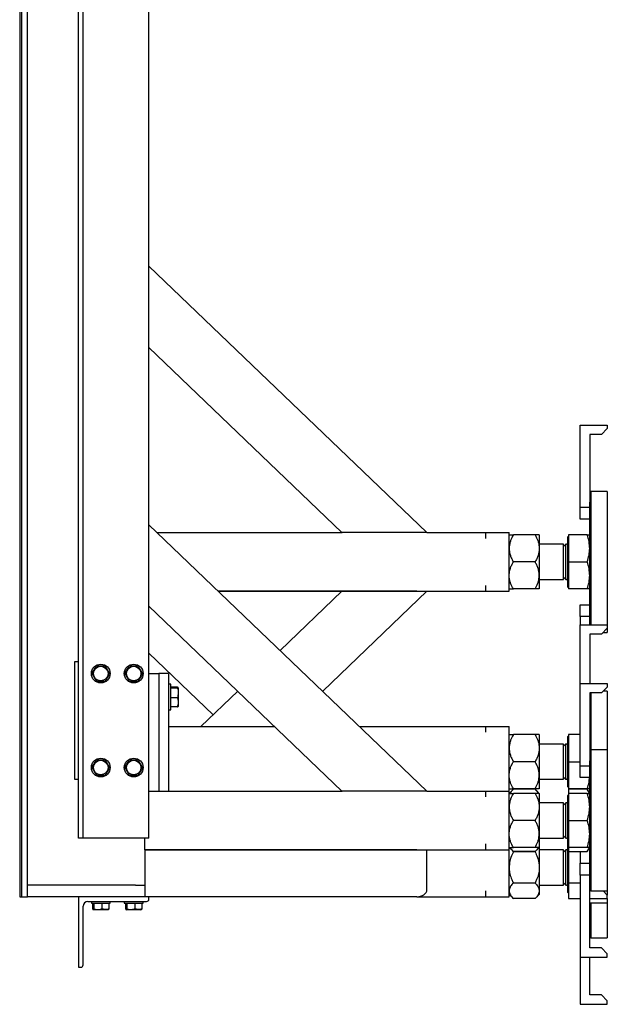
# Model space of a CAD drawing. Header units: millimetres. Extents: x 5 to 589, y 5 to 415.
# Tile 39 of 62: x 295 to 320, y 331 to 373. Entities that reach past the tile are written whole.
import ezdxf

# ---------------------------------------------------------------- set-up
doc = ezdxf.new("R2010")
doc.units = ezdxf.units.MM
doc.layers.add('TRAIT-FORT', color=4, linetype='Continuous', lineweight=25)

msp = doc.modelspace()

# ---------------------------------------------------------------- linework, layer by layer
at = {"layer": 'TRAIT-FORT', "color": 4, "linetype": 'Continuous', "lineweight": 25}
for p, q in [((295.45556, 390.24957), (295.45556, 335.24957)), ((295.53056, 390.24957), (295.53056, 335.24957)), ((295.78056, 335.24957), (295.78056, 390.24957)), ((297.95556, 337.74957), (297.95556, 387.74957)), ((298.15556, 337.74957), (298.15556, 387.74957)), ((300.95556, 337.74957), (300.95556, 387.74957)), ((300.95556, 362.08177), (312.78056, 350.74947)), ((309.16735, 350.74947), (300.95556, 358.61911)), ((319.30556, 351.82452), (319.30556, 355.32452)), ((319.30556, 355.32452), (320.45556, 355.32452)), ((320.45556, 355.32452), (320.45556, 355.17452)), ((320.20556, 354.92452), (319.70556, 354.92452)), ((319.70556, 354.92452), (319.70556, 352.0397)), ((320.20556, 354.92452), (320.45556, 355.17452)), ((319.75556, 352.49952), (319.70556, 352.44952)), ((320.45556, 352.49952), (319.75556, 352.49952)), ((319.75556, 352.49952), (319.75556, 346.82452)), ((320.45556, 352.49952), (320.45556, 349.49952)), ((319.70556, 346.95935), (319.70556, 352.0397)), ((319.30556, 351.32452), (319.30556, 351.82452)), ((319.30556, 351.82452), (319.70556, 351.82452)), ((319.70556, 351.32452), (319.30556, 351.32452)), ((300.95556, 351.08177), (312.78056, 339.74947)), ((301.3023, 350.74947), (309.17342, 350.74947)), ((309.60094, 350.74947), (309.17342, 350.74947)), ((312.34698, 350.74947), (309.60094, 350.74947)), ((312.7745, 350.74947), (312.34698, 350.74947)), ((312.7745, 350.74947), (315.28056, 350.74947)), ((315.28056, 350.49947), (315.28056, 350.74952)), ((315.28056, 350.74952), (316.28056, 350.74952)), ((316.28056, 348.24952), (316.28056, 350.74952)), ((317.38266, 350.64952), (316.45847, 350.64952)), ((317.56056, 350.64952), (317.56056, 350.07452)), ((318.77556, 350.56702), (318.77056, 350.56702)), ((318.77056, 348.96577), (318.77056, 350.56702)), ((318.81056, 350.60202), (318.77556, 350.56702)), ((318.77556, 348.96577), (318.77556, 350.56702)), ((319.60285, 350.64952), (318.81056, 350.64952)), ((318.81056, 350.64952), (318.81056, 349.49952)), ((318.59556, 350.24952), (317.56056, 350.24952)), ((317.56056, 350.07452), (317.56056, 348.92452)), ((318.69028, 350.24952), (318.59556, 350.15481)), ((318.59556, 349.12452), (318.59556, 350.24952)), ((318.72056, 350.24952), (318.69028, 350.24952)), ((318.69028, 350.14904), (318.69028, 350.24952)), ((318.69028, 348.74952), (318.69028, 350.14904)), ((317.38266, 349.49952), (316.45847, 349.49952)), ((318.81056, 349.49952), (319.60285, 349.49952)), ((318.81056, 349.49952), (318.81056, 348.34952)), ((320.45556, 349.49952), (320.45556, 346.82452)), ((318.59556, 348.74952), (318.59556, 349.12452)), ((317.56056, 348.92452), (317.56056, 348.34952)), ((317.56056, 348.74952), (318.59556, 348.74952)), ((318.59556, 348.84424), (318.69028, 348.74952)), ((318.69028, 348.74952), (318.72056, 348.74952)), ((318.77056, 348.43202), (318.77056, 348.96577)), ((318.77556, 348.43202), (318.77556, 348.96577)), ((303.91089, 348.24957), (315.28056, 348.24957)), ((312.34698, 348.24947), (303.911, 348.24947)), ((306.53912, 345.73085), (309.16725, 348.24947)), ((312.78056, 348.24957), (308.34573, 343.99952)), ((315.28056, 348.24952), (315.28056, 348.49957)), ((315.28056, 348.24952), (316.28056, 348.24952)), ((317.38266, 348.34952), (316.45847, 348.34952)), ((318.77056, 348.43202), (318.77556, 348.43202)), ((318.77556, 348.43202), (318.81056, 348.39702)), ((319.60285, 348.34952), (318.81056, 348.34952)), ((309.16735, 339.74947), (300.95556, 347.61911)), ((319.30556, 347.67452), (319.70556, 347.67452)), ((319.30556, 347.17452), (319.30556, 347.67452)), ((319.30556, 347.17452), (319.30556, 346.82462)), ((319.70556, 347.17452), (319.30556, 347.17452)), ((319.70556, 346.82462), (319.70556, 346.95935)), ((319.30556, 346.82452), (319.30556, 346.82462)), ((319.30556, 346.82462), (320.45556, 346.82462)), ((319.30556, 344.32452), (319.30556, 346.82452)), ((319.30556, 346.82452), (320.45556, 346.82452)), ((320.20556, 346.42452), (320.45556, 346.67452)), ((320.45556, 346.82462), (320.45556, 346.82452)), ((320.45556, 346.82452), (320.45556, 346.67452)), ((320.45556, 346.67452), (320.45556, 346.49952)), ((319.70556, 346.42452), (319.70556, 344.32452)), ((320.20556, 346.42452), (319.70556, 346.42452)), ((320.28056, 346.49952), (320.45556, 346.49952)), ((303.68904, 342.99952), (300.95556, 345.61911)), ((297.95556, 345.24957), (297.78056, 345.24957)), ((297.78056, 345.24957), (297.78056, 340.24957)), ((300.95556, 344.74957), (301.38056, 344.74957)), ((301.78056, 344.74957), (301.38056, 344.74957)), ((301.38056, 344.74957), (301.38056, 339.74957)), ((301.78056, 344.74957), (301.78056, 339.74957)), ((301.88056, 344.29957), (301.78056, 344.29957)), ((301.88056, 343.19957), (301.88056, 344.29957)), ((302.16484, 344.16458), (301.88056, 344.16458)), ((302.16484, 344.13265), (301.88056, 344.13265)), ((302.20056, 344.14862), (302.20056, 343.92515)), ((303.16735, 342.49957), (304.73252, 343.99952)), ((319.30556, 340.82452), (319.30556, 344.32452)), ((319.30556, 344.32452), (320.45556, 344.32452)), ((320.20556, 343.92452), (320.45556, 344.17452)), ((320.45556, 343.99952), (320.28056, 343.99952)), ((320.45556, 343.99962), (320.28066, 343.99962)), ((320.45556, 344.32452), (320.45556, 344.17452)), ((320.45556, 343.99962), (320.45556, 343.99952)), ((320.45556, 343.99952), (320.45556, 341.49952)), ((302.16484, 343.71764), (301.88056, 343.71764)), ((302.20056, 343.92515), (302.20056, 343.5261)), ((319.70556, 343.92452), (319.70556, 341.0397)), ((320.20556, 343.92452), (319.70556, 343.92452)), ((319.75556, 343.92452), (319.75556, 341.49952)), ((301.78056, 343.19957), (301.88056, 343.19957)), ((302.16484, 343.33457), (301.88056, 343.33457)), ((302.20056, 343.5261), (302.20056, 343.35034)), ((301.78056, 342.49957), (306.29768, 342.49957)), ((301.78056, 342.49947), (306.29779, 342.49947)), ((309.91089, 342.49957), (315.28056, 342.49957)), ((309.911, 342.49947), (315.28056, 342.49947)), ((315.28056, 342.49962), (316.28056, 342.49962)), ((315.28056, 342.24947), (315.28056, 342.49952)), ((315.28056, 342.49952), (316.28056, 342.49952)), ((316.28056, 342.49952), (316.28056, 342.49962)), ((316.28056, 339.74952), (316.28056, 342.49952)), ((317.38266, 342.14962), (316.45847, 342.14962)), ((317.38266, 342.14952), (316.45847, 342.14952)), ((317.56056, 342.14962), (317.56056, 342.14952)), ((317.56056, 342.14952), (317.56056, 341.57452)), ((318.77556, 342.06712), (318.77056, 342.06712)), ((318.77056, 342.06702), (318.77056, 342.06712)), ((318.77556, 342.06702), (318.77056, 342.06702)), ((318.77056, 340.46577), (318.77056, 342.06702)), ((318.81056, 342.10212), (318.77556, 342.06712)), ((318.81056, 342.10202), (318.77556, 342.06702)), ((318.77556, 342.06702), (318.77556, 342.06712)), ((318.77556, 340.46577), (318.77556, 342.06702)), ((319.30556, 342.14962), (318.81056, 342.14962)), ((318.81056, 342.14962), (318.81056, 342.14952)), ((318.81056, 342.14952), (318.81056, 340.99952)), ((319.30556, 342.14952), (318.81056, 342.14952)), ((318.59556, 341.74962), (317.56056, 341.74962)), ((318.59556, 341.74952), (317.56056, 341.74952)), ((317.56056, 341.57452), (317.56056, 340.42452)), ((318.69028, 341.74962), (318.59556, 341.65491)), ((318.59556, 341.74952), (318.59556, 341.74962)), ((318.69028, 341.74952), (318.59556, 341.65481)), ((318.59556, 340.62452), (318.59556, 341.74952)), ((318.72056, 341.74962), (318.69028, 341.74962)), ((318.69028, 341.74952), (318.69028, 341.74962)), ((318.72056, 341.74952), (318.69028, 341.74952)), ((318.69028, 341.64904), (318.69028, 341.74952)), ((318.69028, 340.24952), (318.69028, 341.64904)), ((319.75556, 341.49952), (319.70556, 341.44952)), ((320.45556, 341.49952), (319.75556, 341.49952)), ((319.75556, 341.49952), (319.75556, 335.49952)), ((320.45556, 341.49952), (320.45556, 338.49952)), ((317.38266, 340.99952), (316.45847, 340.99952)), ((318.81056, 340.99952), (319.30556, 340.99952)), ((318.81056, 340.99952), (318.81056, 339.84952)), ((319.30556, 340.82452), (319.70556, 340.82452)), ((319.30556, 340.32452), (319.30556, 340.82452)), ((319.70556, 335.95935), (319.70556, 341.0397)), ((297.78056, 340.24957), (297.95556, 340.24957)), ((317.56056, 340.42452), (317.56056, 339.84952)), ((317.56056, 340.24952), (318.59556, 340.24952)), ((318.59556, 340.24952), (318.59556, 340.62452)), ((318.59556, 340.34424), (318.69028, 340.24952)), ((318.69028, 340.24952), (318.72056, 340.24952)), ((318.77056, 339.93202), (318.77056, 340.46577)), ((318.77556, 339.93202), (318.77556, 340.46577)), ((319.70556, 340.32452), (319.30556, 340.32452)), ((316.45847, 339.82743), (316.28056, 339.64952)), ((317.38266, 339.84952), (316.45847, 339.84952)), ((317.38266, 339.82743), (316.45847, 339.82743)), ((317.56056, 339.64952), (317.38266, 339.82743)), ((318.77056, 339.93202), (318.77556, 339.93202)), ((318.77556, 339.93202), (318.81056, 339.89702)), ((319.60285, 339.84952), (318.81056, 339.84952)), ((319.60285, 339.82743), (318.81056, 339.82743)), ((318.81056, 339.82743), (318.81056, 339.64952)), ((319.30556, 339.82743), (319.30556, 339.84952)), ((319.70556, 339.64952), (319.60285, 339.82743)), ((300.95556, 339.74957), (309.16725, 339.74957)), ((300.95556, 339.74947), (309.17339, 339.74947)), ((309.60094, 339.74947), (309.17339, 339.74947)), ((312.34698, 339.74947), (309.60094, 339.74947)), ((312.77452, 339.74947), (312.34698, 339.74947)), ((312.77452, 339.74947), (315.28056, 339.74947)), ((315.28056, 339.49947), (315.28056, 339.74952)), ((315.28056, 339.74952), (316.28056, 339.74952)), ((316.28056, 337.24952), (316.28056, 339.74952)), ((317.38266, 339.64952), (316.45847, 339.64952)), ((317.56056, 339.64952), (317.56056, 339.07452)), ((318.77556, 339.56702), (318.77056, 339.56702)), ((318.77056, 337.96577), (318.77056, 339.56702)), ((318.81056, 339.60202), (318.77556, 339.56702)), ((318.77556, 337.96577), (318.77556, 339.56702)), ((319.60285, 339.64952), (318.81056, 339.64952)), ((318.81056, 339.64952), (318.81056, 338.49952)), ((318.59556, 339.24952), (317.56056, 339.24952)), ((317.56056, 339.07452), (317.56056, 337.92452)), ((318.69028, 339.24952), (318.59556, 339.15481)), ((318.59556, 338.12452), (318.59556, 339.24952)), ((318.72056, 339.24952), (318.69028, 339.24952)), ((318.69028, 339.14904), (318.69028, 339.24952)), ((318.69028, 337.74952), (318.69028, 339.14904)), ((317.38266, 338.49952), (316.45847, 338.49952)), ((318.81056, 338.49952), (319.60285, 338.49952)), ((318.81056, 338.49952), (318.81056, 337.34952)), ((320.45556, 338.49952), (320.45556, 335.49952)), ((298.05556, 337.74957), (297.95556, 337.74957)), ((298.15556, 337.74957), (298.05556, 337.74957)), ((298.35556, 337.74957), (298.15556, 337.74957)), ((300.85556, 337.74957), (298.35556, 337.74957)), ((300.78056, 337.49957), (300.78056, 337.74957)), ((300.95556, 337.74957), (300.85556, 337.74957)), ((317.56056, 337.92452), (317.56056, 337.34952)), ((317.56056, 337.74952), (318.59556, 337.74952)), ((318.59556, 337.74952), (318.59556, 338.12452)), ((318.59556, 337.84424), (318.69028, 337.74952)), ((318.69028, 337.74952), (318.72056, 337.74952)), ((318.77056, 337.43202), (318.77056, 337.96577)), ((318.77556, 337.43202), (318.77556, 337.96577)), ((300.78056, 337.24957), (300.78056, 337.49957)), ((315.28056, 337.24952), (315.28056, 337.49957)), ((316.28056, 337.34952), (316.45847, 337.17162)), ((317.38266, 337.34952), (316.45847, 337.34952)), ((317.38266, 337.17162), (317.56056, 337.34952)), ((317.56056, 337.34952), (317.56056, 336.49952)), ((318.77056, 337.43202), (318.77556, 337.43202)), ((318.77056, 335.43202), (318.77056, 337.43202)), ((318.77556, 337.43202), (318.81056, 337.39702)), ((318.77556, 335.43202), (318.77556, 337.43202)), ((318.81056, 337.34952), (318.81056, 337.17162)), ((319.60285, 337.34952), (318.81056, 337.34952)), ((319.60285, 337.17162), (319.70556, 337.34952)), ((300.78056, 337.24957), (315.28056, 337.24957)), ((300.78056, 337.24957), (300.78056, 335.74957)), ((312.34698, 337.24947), (300.78056, 337.24947)), ((312.78056, 335.54957), (312.78056, 337.24957)), ((315.28056, 337.24952), (316.28056, 337.24952)), ((316.28056, 335.24952), (316.28056, 337.24952)), ((317.38266, 337.17162), (316.45847, 337.17162)), ((317.38266, 337.16348), (316.45847, 337.16348)), ((318.59556, 337.24952), (317.56056, 337.24952)), ((318.69028, 337.24952), (318.59556, 337.15481)), ((318.59556, 335.74952), (318.59556, 337.24952)), ((318.72056, 337.24952), (318.69028, 337.24952)), ((318.69028, 336.12452), (318.69028, 337.24952)), ((318.81056, 337.17162), (319.60285, 337.17162)), ((318.81056, 337.17162), (318.81056, 337.16348)), ((319.30556, 337.16348), (318.81056, 337.16348)), ((318.81056, 337.16348), (318.81056, 335.83557)), ((319.30556, 337.17162), (319.30556, 336.67452)), ((317.56056, 336.49952), (317.56056, 335.5036)), ((319.30556, 336.67452), (319.70556, 336.67452)), ((319.30556, 336.17452), (319.30556, 336.67452)), ((318.69028, 335.74952), (318.69028, 336.12452)), ((319.30556, 336.17452), (319.30556, 332.67452)), ((319.70556, 336.17452), (319.30556, 336.17452)), ((296.18056, 335.74957), (295.78056, 335.74957)), ((300.38056, 335.74957), (296.18056, 335.74957)), ((300.38056, 335.74957), (300.78056, 335.74957)), ((300.78056, 335.74957), (300.78056, 335.24957)), ((317.38266, 335.83557), (316.45847, 335.83557)), ((317.56056, 335.74952), (318.59556, 335.74952)), ((318.59556, 335.84424), (318.69028, 335.74952)), ((318.69028, 335.74952), (318.72056, 335.74952)), ((319.30556, 335.83557), (318.81056, 335.83557)), ((318.81056, 335.83557), (318.81056, 335.17162)), ((319.70556, 333.07452), (319.70556, 335.95935)), ((295.45556, 335.24957), (295.53056, 335.24957)), ((295.53056, 335.24957), (295.78056, 335.24957)), ((296.18056, 335.24957), (295.78056, 335.24957)), ((300.38056, 335.24957), (296.18056, 335.24957)), ((297.95556, 335.24957), (297.95556, 332.24957)), ((300.78056, 335.24957), (300.38056, 335.24957)), ((300.95556, 335.24957), (300.78056, 335.24957)), ((300.95556, 335.14957), (300.95556, 335.24957)), ((312.34698, 335.24957), (300.95556, 335.24957)), ((312.34698, 335.24957), (315.28056, 335.24957)), ((315.28056, 335.24952), (315.28056, 335.49957)), ((315.28056, 335.24952), (316.28056, 335.24952)), ((316.28056, 335.34952), (316.45847, 335.17162)), ((317.38266, 335.17162), (317.56056, 335.34952)), ((317.56056, 335.5036), (317.56056, 335.34952)), ((318.77056, 335.43202), (318.77556, 335.43202)), ((318.77556, 335.43202), (318.81056, 335.39702)), ((319.70556, 335.54952), (319.75556, 335.49952)), ((319.75556, 335.49952), (320.45556, 335.49952)), ((320.45556, 335.32452), (320.28056, 335.49952)), ((320.45556, 335.32462), (320.28066, 335.49952)), ((320.45556, 335.49952), (320.45556, 335.32462)), ((320.45556, 335.32452), (320.45556, 335.32462)), ((320.45556, 335.17452), (320.45556, 335.32452)), ((298.15556, 332.34957), (298.15556, 334.84957)), ((298.35556, 335.04957), (300.85556, 335.04957)), ((298.50556, 335.04957), (298.50556, 334.97457)), ((298.50556, 334.97457), (299.30556, 334.97457)), ((298.55926, 334.97457), (298.55926, 334.73798)), ((298.60718, 334.97457), (298.60718, 334.73798)), ((298.95348, 334.97457), (298.95348, 334.73798)), ((299.25186, 334.97457), (299.25186, 334.73798)), ((299.30556, 334.97457), (299.30556, 335.04957)), ((299.90556, 335.04957), (299.90556, 334.97457)), ((299.90556, 334.97457), (300.70556, 334.97457)), ((299.95926, 334.97457), (299.95926, 334.73798)), ((300.00718, 334.97457), (300.00718, 334.73798)), ((300.35348, 334.97457), (300.35348, 334.73798)), ((300.65186, 334.97457), (300.65186, 334.73798)), ((300.70556, 334.97457), (300.70556, 335.04957)), ((317.38266, 335.17162), (316.45847, 335.17162)), ((318.81056, 335.17162), (319.30556, 335.17162)), ((319.70556, 335.17452), (320.45556, 335.17452)), ((319.70556, 334.99952), (320.45556, 334.99952)), ((319.75556, 334.99952), (319.75556, 333.49952)), ((320.45556, 335.17452), (320.45556, 334.99952)), ((320.45556, 334.99952), (320.45556, 333.49952)), ((298.5769, 334.71107), (298.59681, 334.69957)), ((298.7866, 334.69957), (298.59681, 334.69957)), ((299.21431, 334.69957), (298.7866, 334.69957)), ((299.21431, 334.69957), (299.23423, 334.71107)), ((299.9769, 334.71107), (299.99681, 334.69957)), ((300.1866, 334.69957), (299.99681, 334.69957)), ((300.61431, 334.69957), (300.1866, 334.69957)), ((300.61431, 334.69957), (300.63423, 334.71107)), ((319.70556, 333.54952), (319.75556, 333.49952)), ((319.75556, 333.49952), (320.45556, 333.49952)), ((320.20556, 333.07452), (319.70556, 333.07452)), ((320.45556, 332.82452), (320.20556, 333.07452)), ((320.45556, 332.67452), (320.45556, 332.82452)), ((319.30556, 332.67452), (319.30556, 330.67452)), ((319.30556, 332.67452), (320.45556, 332.67452)), ((319.70556, 331.07452), (319.70556, 332.67452)), ((297.95556, 332.24957), (298.05556, 332.24957)), ((320.20556, 331.07452), (319.70556, 331.07452)), ((320.45556, 330.82452), (320.20556, 331.07452)), ((319.30556, 330.67452), (320.45556, 330.67452)), ((320.45556, 330.67452), (320.45556, 330.82452))]:
    msp.add_line(p, q, dxfattribs=at)
for centre, radius in [((298.90556, 344.74957), 0.4), ((298.90556, 344.74957), 0.30875), ((300.30556, 344.74957), 0.4), ((300.30556, 344.74957), 0.30875), ((298.90556, 340.74957), 0.4), ((300.30556, 340.74957), 0.4), ((298.90556, 340.74957), 0.30875), ((300.30556, 340.74957), 0.30875)]:
    msp.add_circle(centre, radius, dxfattribs=at)
for centre, radius, start, end in [((318.72056, 350.29952), 0.05, 270, 0), ((318.72056, 348.69952), 0.05, 0, 90), ((318.72056, 341.79962), 0.05, 270, 0), ((318.72056, 341.79952), 0.05, 270, 0), ((318.72056, 340.19962), 0.05, 0, 90), ((318.72056, 340.19952), 0.05, 0, 90), ((318.72056, 339.29952), 0.05, 270, 0), ((318.72056, 337.69952), 0.05, 0, 90), ((318.72056, 337.29952), 0.05, 270, 0), ((318.72056, 335.69952), 0.05, 0, 90), ((298.35556, 334.84957), 0.2, 90, 180), ((300.85556, 335.14957), 0.1, 270, 0), ((298.05556, 332.34957), 0.1, 270, 0)]:
    msp.add_arc(centre, radius, start, end, dxfattribs=at)
for centre, end_param in [((312.34698, 348.54947), 4.73820959), ((312.34698, 337.54947), 4.73820959), ((312.34698, 335.54957), 6.28318531)]:
    msp.add_ellipse(centre, major_axis=(0.43359, 0), ratio=0.69190536, start_param=4.71238898, end_param=end_param, dxfattribs=at)
for points, knots in [([(316.45847, 350.64952), (316.41664, 350.57076), (316.35329, 350.45146), (316.30208, 350.28063), (316.2829, 350.1678), (316.28117, 350.09861), (316.28056, 350.07452)], [0, 0, 0, 0, 0.432045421, 0.654349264, 0.87965336, 1, 1, 1, 1]), ([(316.28056, 350.64952), (316.28067, 350.64952), (316.28157, 350.64952), (316.30701, 350.64952), (316.37602, 350.64952), (316.43538, 350.64952), (316.45847, 350.64952)], [0, 0, 0, 0, 0.05039955, 0.40261353, 0.76758847, 1, 1, 1, 1]), ([(317.38266, 350.64952), (317.42449, 350.57076), (317.48784, 350.45146), (317.53905, 350.28063), (317.55822, 350.1678), (317.55996, 350.09861), (317.56056, 350.07452)], [0, 0, 0, 0, 0.43204542, 0.65434926, 0.87965336, 1, 1, 1, 1]), ([(317.56056, 350.64952), (317.56045, 350.64952), (317.55956, 350.64952), (317.53412, 350.64952), (317.46511, 350.64952), (317.40575, 350.64952), (317.38266, 350.64952)], [0, 0, 0, 0, 0.05039955, 0.40261353, 0.76758847, 1, 1, 1, 1]), ([(319.70556, 350.07452), (319.70039, 350.17087), (319.68992, 350.36571), (319.63208, 350.55423), (319.60285, 350.64952)], [0, 0, 0, 0, 0.49451073, 1, 1, 1, 1]), ([(319.60285, 350.64952), (319.63156, 350.64952), (319.6895, 350.64952), (319.70018, 350.64952), (319.70556, 350.64952)], [0, 0, 0, 0, 0.49545796, 1, 1, 1, 1]), ([(316.28056, 350.07452), (316.2831, 350.02452), (316.28823, 349.92348), (316.32787, 349.77641), (316.38449, 349.6342), (316.43373, 349.54455), (316.45847, 349.49952)], [0, 0, 0, 0, 0.24957791, 0.50436411, 0.75104693, 1, 1, 1, 1]), ([(317.56056, 350.07452), (317.55803, 350.02452), (317.5529, 349.92348), (317.51325, 349.77641), (317.45664, 349.6342), (317.40739, 349.54455), (317.38266, 349.49952)], [0, 0, 0, 0, 0.24957791, 0.50436411, 0.75104693, 1, 1, 1, 1]), ([(319.60285, 349.49952), (319.63156, 349.59291), (319.6895, 349.78138), (319.70018, 349.97622), (319.70556, 350.07452)], [0, 0, 0, 0, 0.49545796, 1, 1, 1, 1]), ([(316.28056, 348.92452), (316.2831, 348.97452), (316.28823, 349.07557), (316.32787, 349.22264), (316.38449, 349.36485), (316.43373, 349.4545), (316.45847, 349.49952)], [0, 0, 0, 0, 0.249577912, 0.504364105, 0.751046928, 1, 1, 1, 1]), ([(317.56056, 348.92452), (317.55803, 348.97452), (317.5529, 349.07557), (317.51325, 349.22264), (317.45664, 349.36485), (317.40739, 349.4545), (317.38266, 349.49952)], [0, 0, 0, 0, 0.24957791, 0.50436411, 0.75104693, 1, 1, 1, 1]), ([(319.70556, 348.92452), (319.70039, 349.02087), (319.68992, 349.21571), (319.63208, 349.40423), (319.60285, 349.49952)], [0, 0, 0, 0, 0.49451073, 1, 1, 1, 1]), ([(316.45847, 348.34952), (316.41664, 348.42829), (316.35329, 348.54759), (316.30208, 348.71842), (316.2829, 348.83125), (316.28117, 348.90044), (316.28056, 348.92452)], [0, 0, 0, 0, 0.43204542, 0.65434926, 0.87965336, 1, 1, 1, 1]), ([(317.38266, 348.34952), (317.42449, 348.42829), (317.48784, 348.54759), (317.53905, 348.71842), (317.55822, 348.83125), (317.55996, 348.90044), (317.56056, 348.92452)], [0, 0, 0, 0, 0.43204542, 0.65434926, 0.87965336, 1, 1, 1, 1]), ([(319.60285, 348.34952), (319.63156, 348.44291), (319.6895, 348.63138), (319.70018, 348.82622), (319.70556, 348.92452)], [0, 0, 0, 0, 0.49545796, 1, 1, 1, 1]), ([(316.28056, 348.34952), (316.28067, 348.34952), (316.28157, 348.34952), (316.30701, 348.34952), (316.37602, 348.34952), (316.43538, 348.34952), (316.45847, 348.34952)], [0, 0, 0, 0, 0.050399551, 0.402613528, 0.76758847, 1, 1, 1, 1]), ([(317.56056, 348.34952), (317.56045, 348.34952), (317.55956, 348.34952), (317.53412, 348.34952), (317.46511, 348.34952), (317.40575, 348.34952), (317.38266, 348.34952)], [0, 0, 0, 0, 0.05039955, 0.40261353, 0.76758847, 1, 1, 1, 1]), ([(319.70556, 348.34952), (319.70039, 348.34952), (319.68992, 348.34952), (319.63208, 348.34952), (319.60285, 348.34952)], [0, 0, 0, 0, 0.49451073, 1, 1, 1, 1]), ([(298.53028, 344.74957), (298.54656, 344.77777), (298.57947, 344.83476), (298.64333, 344.94537), (298.68904, 345.02454), (298.71792, 345.07457)], [0, 0, 0, 0, 0.26486233, 0.53546796, 1, 1, 1, 1]), ([(298.71792, 345.07457), (298.76578, 345.07457), (298.84487, 345.07457), (298.95954, 345.07457), (299.03648, 345.07457), (299.08068, 345.07457), (299.0932, 345.07457)], [0, 0, 0, 0, 0.38639472, 0.63860277, 0.89762595, 1, 1, 1, 1]), ([(299.28084, 344.74957), (299.26456, 344.77777), (299.23166, 344.83476), (299.1678, 344.94537), (299.12209, 345.02454), (299.0932, 345.07457)], [0, 0, 0, 0, 0.26486233, 0.53546796, 1, 1, 1, 1]), ([(299.93028, 344.74957), (299.94656, 344.77777), (299.97947, 344.83476), (300.04333, 344.94537), (300.08904, 345.02454), (300.11792, 345.07457)], [0, 0, 0, 0, 0.26486233, 0.53546796, 1, 1, 1, 1]), ([(300.11792, 345.07457), (300.16578, 345.07457), (300.24487, 345.07457), (300.35954, 345.07457), (300.43648, 345.07457), (300.48068, 345.07457), (300.4932, 345.07457)], [0, 0, 0, 0, 0.38639472, 0.63860277, 0.89762595, 1, 1, 1, 1]), ([(300.68084, 344.74957), (300.66456, 344.77777), (300.63166, 344.83476), (300.5678, 344.94537), (300.52209, 345.02454), (300.4932, 345.07457)], [0, 0, 0, 0, 0.26486233, 0.53546796, 1, 1, 1, 1]), ([(298.53028, 344.74957), (298.54656, 344.72138), (298.57947, 344.66439), (298.64333, 344.55378), (298.68904, 344.47461), (298.71792, 344.42457)], [0, 0, 0, 0, 0.26486233, 0.53546796, 1, 1, 1, 1]), ([(298.71792, 344.42457), (298.76578, 344.42457), (298.84487, 344.42457), (298.95954, 344.42457), (299.03648, 344.42457), (299.08068, 344.42457), (299.0932, 344.42457)], [0, 0, 0, 0, 0.386394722, 0.638602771, 0.897625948, 1, 1, 1, 1]), ([(299.28084, 344.74957), (299.26456, 344.72138), (299.23166, 344.66439), (299.1678, 344.55378), (299.12209, 344.47461), (299.0932, 344.42457)], [0, 0, 0, 0, 0.264862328, 0.535467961, 1, 1, 1, 1]), ([(299.93028, 344.74957), (299.94656, 344.72138), (299.97947, 344.66439), (300.04333, 344.55378), (300.08904, 344.47461), (300.11792, 344.42457)], [0, 0, 0, 0, 0.26486233, 0.53546796, 1, 1, 1, 1]), ([(300.11792, 344.42457), (300.16578, 344.42457), (300.24487, 344.42457), (300.35954, 344.42457), (300.43648, 344.42457), (300.48068, 344.42457), (300.4932, 344.42457)], [0, 0, 0, 0, 0.386394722, 0.638602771, 0.897625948, 1, 1, 1, 1]), ([(300.68084, 344.74957), (300.66456, 344.72138), (300.63166, 344.66439), (300.5678, 344.55378), (300.52209, 344.47461), (300.4932, 344.42457)], [0, 0, 0, 0, 0.264862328, 0.535467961, 1, 1, 1, 1]), ([(302.20056, 344.14862), (302.20052, 344.149), (302.2002, 344.15186), (302.19239, 344.15727), (302.17408, 344.16213), (302.16484, 344.16458)], [0, 0, 0, 0, 0.07008577, 0.53078223, 1, 1, 1, 1]), ([(302.16484, 344.13265), (302.17482, 344.13524), (302.19498, 344.14048), (302.19869, 344.14589), (302.20056, 344.14862)], [0, 0, 0, 0, 0.49545796, 1, 1, 1, 1]), ([(302.16484, 344.13265), (302.17482, 344.09895), (302.19498, 344.03093), (302.19869, 343.96062), (302.20056, 343.92515)], [0, 0, 0, 0, 0.49545796, 1, 1, 1, 1]), ([(302.20056, 343.92515), (302.20052, 343.92023), (302.2002, 343.88298), (302.19239, 343.81275), (302.17408, 343.74954), (302.16484, 343.71764)], [0, 0, 0, 0, 0.07008577, 0.53078223, 1, 1, 1, 1]), ([(302.16484, 343.71764), (302.16902, 343.70528), (302.19013, 343.64293), (302.19592, 343.57809), (302.20056, 343.5261)], [0, 0, 0, 0, 0.19827471, 1, 1, 1, 1]), ([(302.20056, 343.5261), (302.2002, 343.51173), (302.19857, 343.44692), (302.1796, 343.38373), (302.16484, 343.33457)], [0, 0, 0, 0, 0.22186854, 1, 1, 1, 1]), ([(302.16484, 343.33457), (302.17482, 343.33716), (302.19498, 343.34239), (302.19869, 343.3478), (302.20056, 343.35053)], [0, 0, 0, 0, 0.495457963, 1, 1, 1, 1]), ([(316.45847, 342.14952), (316.41664, 342.07076), (316.35329, 341.95146), (316.30208, 341.78063), (316.2829, 341.6678), (316.28117, 341.59861), (316.28056, 341.57452)], [0, 0, 0, 0, 0.432045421, 0.654349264, 0.87965336, 1, 1, 1, 1]), ([(316.28056, 342.14952), (316.28067, 342.14952), (316.28157, 342.14952), (316.30701, 342.14952), (316.37602, 342.14952), (316.43538, 342.14952), (316.45847, 342.14952)], [0, 0, 0, 0, 0.05039955, 0.40261353, 0.76758847, 1, 1, 1, 1]), ([(317.38266, 342.14952), (317.42449, 342.07076), (317.48784, 341.95146), (317.53905, 341.78063), (317.55822, 341.6678), (317.55996, 341.59861), (317.56056, 341.57452)], [0, 0, 0, 0, 0.43204542, 0.65434926, 0.87965336, 1, 1, 1, 1]), ([(317.56056, 342.14952), (317.56045, 342.14952), (317.55956, 342.14952), (317.53412, 342.14952), (317.46511, 342.14952), (317.40575, 342.14952), (317.38266, 342.14952)], [0, 0, 0, 0, 0.05039955, 0.40261353, 0.76758847, 1, 1, 1, 1]), ([(316.28056, 341.57452), (316.2831, 341.52452), (316.28823, 341.42348), (316.32787, 341.27641), (316.38449, 341.1342), (316.43373, 341.04455), (316.45847, 340.99952)], [0, 0, 0, 0, 0.24957791, 0.50436411, 0.75104693, 1, 1, 1, 1]), ([(317.56056, 341.57452), (317.55803, 341.52452), (317.5529, 341.42348), (317.51325, 341.27641), (317.45664, 341.1342), (317.40739, 341.04455), (317.38266, 340.99952)], [0, 0, 0, 0, 0.24957791, 0.50436411, 0.75104693, 1, 1, 1, 1]), ([(298.53028, 340.74957), (298.54656, 340.77777), (298.57947, 340.83476), (298.64333, 340.94537), (298.68904, 341.02454), (298.71792, 341.07457)], [0, 0, 0, 0, 0.26486233, 0.53546796, 1, 1, 1, 1]), ([(298.71792, 341.07457), (298.76578, 341.07457), (298.84487, 341.07457), (298.95954, 341.07457), (299.03648, 341.07457), (299.08068, 341.07457), (299.0932, 341.07457)], [0, 0, 0, 0, 0.38639472, 0.63860277, 0.89762595, 1, 1, 1, 1]), ([(299.28084, 340.74957), (299.26456, 340.77777), (299.23166, 340.83476), (299.1678, 340.94537), (299.12209, 341.02454), (299.0932, 341.07457)], [0, 0, 0, 0, 0.26486233, 0.53546796, 1, 1, 1, 1]), ([(299.93028, 340.74957), (299.94656, 340.77777), (299.97947, 340.83476), (300.04333, 340.94537), (300.08904, 341.02454), (300.11792, 341.07457)], [0, 0, 0, 0, 0.26486233, 0.53546796, 1, 1, 1, 1]), ([(300.11792, 341.07457), (300.16578, 341.07457), (300.24487, 341.07457), (300.35954, 341.07457), (300.43648, 341.07457), (300.48068, 341.07457), (300.4932, 341.07457)], [0, 0, 0, 0, 0.38639472, 0.63860277, 0.89762595, 1, 1, 1, 1]), ([(300.68084, 340.74957), (300.66456, 340.77777), (300.63166, 340.83476), (300.5678, 340.94537), (300.52209, 341.02454), (300.4932, 341.07457)], [0, 0, 0, 0, 0.26486233, 0.53546796, 1, 1, 1, 1]), ([(298.53028, 340.74957), (298.54656, 340.72138), (298.57947, 340.66439), (298.64333, 340.55378), (298.68904, 340.47461), (298.71792, 340.42457)], [0, 0, 0, 0, 0.26486233, 0.53546796, 1, 1, 1, 1]), ([(299.28084, 340.74957), (299.26456, 340.72138), (299.23166, 340.66439), (299.1678, 340.55378), (299.12209, 340.47461), (299.0932, 340.42457)], [0, 0, 0, 0, 0.264862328, 0.535467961, 1, 1, 1, 1]), ([(299.93028, 340.74957), (299.94656, 340.72138), (299.97947, 340.66439), (300.04333, 340.55378), (300.08904, 340.47461), (300.11792, 340.42457)], [0, 0, 0, 0, 0.26486233, 0.53546796, 1, 1, 1, 1]), ([(300.68084, 340.74957), (300.66456, 340.72138), (300.63166, 340.66439), (300.5678, 340.55378), (300.52209, 340.47461), (300.4932, 340.42457)], [0, 0, 0, 0, 0.264862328, 0.535467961, 1, 1, 1, 1]), ([(316.28056, 340.42452), (316.2831, 340.47452), (316.28823, 340.57557), (316.32787, 340.72264), (316.38449, 340.86485), (316.43373, 340.9545), (316.45847, 340.99952)], [0, 0, 0, 0, 0.249577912, 0.504364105, 0.751046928, 1, 1, 1, 1]), ([(317.56056, 340.42452), (317.55803, 340.47452), (317.5529, 340.57557), (317.51325, 340.72264), (317.45664, 340.86485), (317.40739, 340.9545), (317.38266, 340.99952)], [0, 0, 0, 0, 0.24957791, 0.50436411, 0.75104693, 1, 1, 1, 1]), ([(298.71792, 340.42457), (298.76578, 340.42457), (298.84487, 340.42457), (298.95954, 340.42457), (299.03648, 340.42457), (299.08068, 340.42457), (299.0932, 340.42457)], [0, 0, 0, 0, 0.386394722, 0.638602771, 0.897625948, 1, 1, 1, 1]), ([(300.11792, 340.42457), (300.16578, 340.42457), (300.24487, 340.42457), (300.35954, 340.42457), (300.43648, 340.42457), (300.48068, 340.42457), (300.4932, 340.42457)], [0, 0, 0, 0, 0.386394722, 0.638602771, 0.897625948, 1, 1, 1, 1]), ([(316.45847, 339.84952), (316.41664, 339.92829), (316.35329, 340.04759), (316.30208, 340.21842), (316.2829, 340.33125), (316.28117, 340.40044), (316.28056, 340.42452)], [0, 0, 0, 0, 0.43204542, 0.65434926, 0.87965336, 1, 1, 1, 1]), ([(317.38266, 339.84952), (317.42449, 339.92829), (317.48784, 340.04759), (317.53905, 340.21842), (317.55822, 340.33125), (317.55996, 340.40044), (317.56056, 340.42452)], [0, 0, 0, 0, 0.43204542, 0.65434926, 0.87965336, 1, 1, 1, 1]), ([(319.60285, 339.84952), (319.63236, 339.9428), (319.68168, 340.09867), (319.69186, 340.25981), (319.69595, 340.32452)], [0, 0, 0, 0, 0.598399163, 1, 1, 1, 1]), ([(316.28056, 339.84952), (316.28067, 339.84952), (316.28157, 339.84952), (316.30701, 339.84952), (316.37602, 339.84952), (316.43538, 339.84952), (316.45847, 339.84952)], [0, 0, 0, 0, 0.050399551, 0.402613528, 0.76758847, 1, 1, 1, 1]), ([(316.45847, 339.82743), (316.41525, 339.78215), (316.36025, 339.72452), (316.32982, 339.66276), (316.32329, 339.64952)], [0, 0, 0, 0, 0.785675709, 1, 1, 1, 1]), ([(317.56056, 339.84952), (317.56045, 339.84952), (317.55956, 339.84952), (317.53412, 339.84952), (317.46511, 339.84952), (317.40575, 339.84952), (317.38266, 339.84952)], [0, 0, 0, 0, 0.05039955, 0.40261353, 0.76758847, 1, 1, 1, 1]), ([(317.38266, 339.82743), (317.42587, 339.78215), (317.48087, 339.72452), (317.51131, 339.66276), (317.51783, 339.64952)], [0, 0, 0, 0, 0.78567571, 1, 1, 1, 1]), ([(319.70556, 339.84952), (319.70039, 339.84952), (319.68992, 339.84952), (319.63208, 339.84952), (319.60285, 339.84952)], [0, 0, 0, 0, 0.49451073, 1, 1, 1, 1]), ([(319.6804, 339.64952), (319.67979, 339.6535), (319.67046, 339.71407), (319.63551, 339.77267), (319.60285, 339.82743)], [0, 0, 0, 0, 0.0656279, 1, 1, 1, 1]), ([(316.45847, 339.64952), (316.41664, 339.57076), (316.35329, 339.45146), (316.30208, 339.28063), (316.2829, 339.1678), (316.28117, 339.09861), (316.28056, 339.07452)], [0, 0, 0, 0, 0.432045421, 0.654349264, 0.87965336, 1, 1, 1, 1]), ([(316.28056, 339.64952), (316.28067, 339.64952), (316.28157, 339.64952), (316.30701, 339.64952), (316.37602, 339.64952), (316.43538, 339.64952), (316.45847, 339.64952)], [0, 0, 0, 0, 0.05039955, 0.40261353, 0.76758847, 1, 1, 1, 1]), ([(317.38266, 339.64952), (317.42449, 339.57076), (317.48784, 339.45146), (317.53905, 339.28063), (317.55822, 339.1678), (317.55996, 339.09861), (317.56056, 339.07452)], [0, 0, 0, 0, 0.43204542, 0.65434926, 0.87965336, 1, 1, 1, 1]), ([(317.56056, 339.64952), (317.56045, 339.64952), (317.55956, 339.64952), (317.53412, 339.64952), (317.46511, 339.64952), (317.40575, 339.64952), (317.38266, 339.64952)], [0, 0, 0, 0, 0.05039955, 0.40261353, 0.76758847, 1, 1, 1, 1]), ([(319.70556, 339.07452), (319.70039, 339.17087), (319.68992, 339.36571), (319.63208, 339.55423), (319.60285, 339.64952)], [0, 0, 0, 0, 0.49451073, 1, 1, 1, 1]), ([(319.60285, 339.64952), (319.63156, 339.64952), (319.6895, 339.64952), (319.70018, 339.64952), (319.70556, 339.64952)], [0, 0, 0, 0, 0.49545796, 1, 1, 1, 1]), ([(316.28056, 339.07452), (316.2831, 339.02452), (316.28823, 338.92348), (316.32787, 338.77641), (316.38449, 338.6342), (316.43373, 338.54455), (316.45847, 338.49952)], [0, 0, 0, 0, 0.24957791, 0.50436411, 0.75104693, 1, 1, 1, 1]), ([(317.56056, 339.07452), (317.55803, 339.02452), (317.5529, 338.92348), (317.51325, 338.77641), (317.45664, 338.6342), (317.40739, 338.54455), (317.38266, 338.49952)], [0, 0, 0, 0, 0.24957791, 0.50436411, 0.75104693, 1, 1, 1, 1]), ([(319.60285, 338.49952), (319.63156, 338.59291), (319.6895, 338.78138), (319.70018, 338.97622), (319.70556, 339.07452)], [0, 0, 0, 0, 0.49545796, 1, 1, 1, 1]), ([(316.28056, 337.92452), (316.2831, 337.97452), (316.28823, 338.07557), (316.32787, 338.22264), (316.38449, 338.36485), (316.43373, 338.4545), (316.45847, 338.49952)], [0, 0, 0, 0, 0.249577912, 0.504364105, 0.751046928, 1, 1, 1, 1]), ([(317.56056, 337.92452), (317.55803, 337.97452), (317.5529, 338.07557), (317.51325, 338.22264), (317.45664, 338.36485), (317.40739, 338.4545), (317.38266, 338.49952)], [0, 0, 0, 0, 0.24957791, 0.50436411, 0.75104693, 1, 1, 1, 1]), ([(319.70556, 337.92452), (319.70039, 338.02087), (319.68992, 338.21571), (319.63208, 338.40423), (319.60285, 338.49952)], [0, 0, 0, 0, 0.49451073, 1, 1, 1, 1]), ([(316.45847, 337.34952), (316.41664, 337.42829), (316.35329, 337.54759), (316.30208, 337.71842), (316.2829, 337.83125), (316.28117, 337.90044), (316.28056, 337.92452)], [0, 0, 0, 0, 0.43204542, 0.65434926, 0.87965336, 1, 1, 1, 1]), ([(317.38266, 337.34952), (317.42449, 337.42829), (317.48784, 337.54759), (317.53905, 337.71842), (317.55822, 337.83125), (317.55996, 337.90044), (317.56056, 337.92452)], [0, 0, 0, 0, 0.43204542, 0.65434926, 0.87965336, 1, 1, 1, 1]), ([(319.60285, 337.34952), (319.63156, 337.44291), (319.6895, 337.63138), (319.70018, 337.82622), (319.70556, 337.92452)], [0, 0, 0, 0, 0.49545796, 1, 1, 1, 1]), ([(316.28056, 337.34952), (316.28067, 337.34952), (316.28157, 337.34952), (316.30701, 337.34952), (316.37602, 337.34952), (316.43538, 337.34952), (316.45847, 337.34952)], [0, 0, 0, 0, 0.050399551, 0.402613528, 0.76758847, 1, 1, 1, 1]), ([(316.32313, 337.34952), (316.32572, 337.34335), (316.33996, 337.30925), (316.38561, 337.24949), (316.43411, 337.19766), (316.45847, 337.17162)], [0, 0, 0, 0, 0.09923358, 0.54755382, 1, 1, 1, 1]), ([(317.56056, 337.34952), (317.56045, 337.34952), (317.55956, 337.34952), (317.53412, 337.34952), (317.46511, 337.34952), (317.40575, 337.34952), (317.38266, 337.34952)], [0, 0, 0, 0, 0.05039955, 0.40261353, 0.76758847, 1, 1, 1, 1]), ([(317.51799, 337.34952), (317.51541, 337.34335), (317.50116, 337.30925), (317.45551, 337.24949), (317.40702, 337.19766), (317.38266, 337.17162)], [0, 0, 0, 0, 0.09923358, 0.54755382, 1, 1, 1, 1]), ([(319.60285, 337.17162), (319.63484, 337.22528), (319.66977, 337.28386), (319.67912, 337.34443), (319.67991, 337.34952)], [0, 0, 0, 0, 0.915937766, 1, 1, 1, 1]), ([(319.70556, 337.34952), (319.70039, 337.34952), (319.68992, 337.34952), (319.63208, 337.34952), (319.60285, 337.34952)], [0, 0, 0, 0, 0.49451073, 1, 1, 1, 1]), ([(316.45847, 337.16348), (316.42256, 337.08566), (316.3566, 336.94269), (316.29322, 336.71872), (316.28482, 336.57324), (316.28056, 336.49952)], [0, 0, 0, 0, 0.3707742, 0.68118194, 1, 1, 1, 1]), ([(317.38266, 337.16348), (317.41856, 337.08566), (317.48453, 336.94269), (317.54791, 336.71872), (317.55631, 336.57324), (317.56056, 336.49952)], [0, 0, 0, 0, 0.3707742, 0.68118194, 1, 1, 1, 1]), ([(316.28056, 336.49952), (316.28067, 336.48788), (316.28157, 336.39488), (316.30701, 336.21797), (316.37602, 336.0087), (316.43538, 335.88406), (316.45847, 335.83557)], [0, 0, 0, 0, 0.05039955, 0.40261353, 0.76758847, 1, 1, 1, 1]), ([(317.56056, 336.49952), (317.56045, 336.48788), (317.55956, 336.39488), (317.53412, 336.21797), (317.46511, 336.0087), (317.40575, 335.88406), (317.38266, 335.83557)], [0, 0, 0, 0, 0.05039955, 0.40261353, 0.76758847, 1, 1, 1, 1]), ([(316.45847, 335.83557), (316.41664, 335.7901), (316.35329, 335.72122), (316.30208, 335.62259), (316.2829, 335.55745), (316.28117, 335.5175), (316.28056, 335.5036)], [0, 0, 0, 0, 0.432045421, 0.654349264, 0.87965336, 1, 1, 1, 1]), ([(317.38266, 335.83557), (317.42449, 335.7901), (317.48784, 335.72122), (317.53905, 335.62259), (317.55822, 335.55745), (317.55996, 335.5175), (317.56056, 335.5036)], [0, 0, 0, 0, 0.43204542, 0.65434926, 0.87965336, 1, 1, 1, 1]), ([(316.28056, 335.5036), (316.2831, 335.47473), (316.28823, 335.41639), (316.32787, 335.33148), (316.38449, 335.24937), (316.43373, 335.19762), (316.45847, 335.17162)], [0, 0, 0, 0, 0.24957791, 0.50436411, 0.75104693, 1, 1, 1, 1]), ([(317.56056, 335.5036), (317.55803, 335.47473), (317.5529, 335.41639), (317.51325, 335.33148), (317.45664, 335.24937), (317.40739, 335.19762), (317.38266, 335.17162)], [0, 0, 0, 0, 0.24957791, 0.50436411, 0.75104693, 1, 1, 1, 1]), ([(298.55926, 334.73798), (298.56342, 334.72967), (298.57182, 334.71285), (298.58813, 334.70351), (298.59981, 334.72464), (298.60718, 334.73798)], [0, 0, 0, 0, 0.26486233, 0.53546796, 1, 1, 1, 1]), ([(298.60718, 334.73798), (298.65134, 334.72635), (298.72433, 334.70712), (298.83014, 334.70898), (298.90114, 334.72235), (298.94193, 334.73453), (298.95348, 334.73798)], [0, 0, 0, 0, 0.386394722, 0.638602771, 0.897625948, 1, 1, 1, 1]), ([(299.25186, 334.73798), (299.22598, 334.72967), (299.17366, 334.71285), (299.07211, 334.70351), (298.99942, 334.72464), (298.95348, 334.73798)], [0, 0, 0, 0, 0.26486233, 0.53546796, 1, 1, 1, 1]), ([(299.25186, 334.73798), (299.24771, 334.72889), (299.2416, 334.71549), (299.23528, 334.71343), (299.23325, 334.71277)], [0, 0, 0, 0, 0.67910778, 1, 1, 1, 1]), ([(299.95926, 334.73798), (299.96342, 334.72967), (299.97182, 334.71285), (299.98813, 334.70351), (299.99981, 334.72464), (300.00718, 334.73798)], [0, 0, 0, 0, 0.26486233, 0.53546796, 1, 1, 1, 1]), ([(300.00718, 334.73798), (300.05134, 334.72635), (300.12433, 334.70712), (300.23014, 334.70898), (300.30114, 334.72235), (300.34193, 334.73453), (300.35348, 334.73798)], [0, 0, 0, 0, 0.386394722, 0.638602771, 0.897625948, 1, 1, 1, 1]), ([(300.65186, 334.73798), (300.62598, 334.72967), (300.57366, 334.71285), (300.47211, 334.70351), (300.39942, 334.72464), (300.35348, 334.73798)], [0, 0, 0, 0, 0.26486233, 0.53546796, 1, 1, 1, 1]), ([(300.65186, 334.73798), (300.64771, 334.72889), (300.6416, 334.71549), (300.63528, 334.71343), (300.63325, 334.71277)], [0, 0, 0, 0, 0.67910778, 1, 1, 1, 1])]:
    msp.add_open_spline(points, degree=3, knots=knots, dxfattribs=at)

doc.saveas('drawing.dxf')
